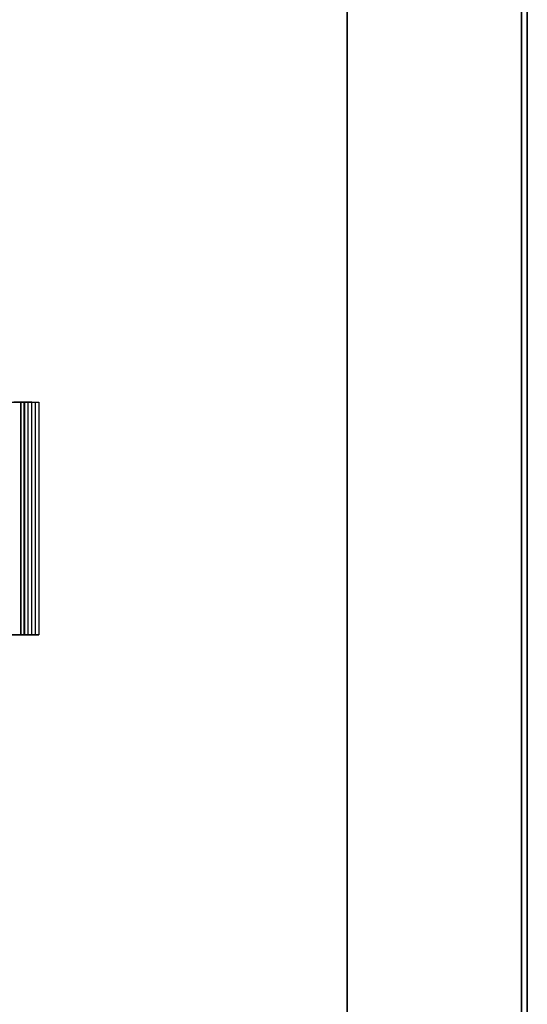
# Model space of a CAD drawing. Extents: x -3.55 to 3.54, y 0.19 to 5.65.
# Tile 57 of 58: x 3.2 to 3.54, y 4.34 to 5. Entities that reach past the tile are written whole.
import ezdxf

# ---------------------------------------------------------------- set-up
doc = ezdxf.new("R2010")
doc.units = 0
doc.header["$MEASUREMENT"] = 0
doc.layers.get('0').update_dxf_attribs({"color": 13, "linetype": 'CONTINUOUS'})

# ---------------------------------------------------------------- blocks, each defined once
blk = doc.blocks.new('EASY_LEFT_PM_STL')
at = {"color": 0}
for p, q in [((3.54331, 3.68135, 4.85906), (3.54331, 5.64985, 4.85906)), ((3.54331, 5.64985, 6.43386), (3.54331, 3.68135, 6.43386)), ((3.54331, 3.68135, 4.85906), (3.54331, 5.64985, 4.85906)), ((3.54331, 5.64985, 6.43386), (3.54331, 3.68135, 6.43386)), ((3.54331, 3.76009, 6.35512), (3.54331, 5.57111, 6.35512)), ((3.54331, 5.57111, 4.9378), (3.54331, 3.76009, 4.9378)), ((3.54331, 3.76009, 6.35512), (3.54331, 5.57111, 6.35512)), ((3.54331, 5.57111, 4.9378), (3.54331, 3.76009, 4.9378)), ((3.42126, 5.56717, 6.35512), (3.42126, 3.76009, 6.35512)), ((3.42126, 3.76009, 4.94173), (3.42126, 5.56717, 4.94173)), ((3.42126, 3.76009, 4.94173), (3.42126, 5.56717, 4.94173)), ((3.42126, 5.56717, 6.35512), (3.42126, 3.76009, 6.35512)), ((3.53937, 3.76009, 6.35512), (3.53937, 5.56717, 6.35512)), ((3.53937, 5.56717, 4.94173), (3.53937, 3.76009, 4.94173)), ((3.53937, 5.56717, 4.94173), (3.53937, 3.76009, 4.94173)), ((3.53937, 3.76009, 6.35512), (3.53937, 5.56717, 6.35512)), ((3.12402, 4.74434, 5.27638), (3.2126, 4.74434, 5.0126)), ((3.12402, 4.74434, 5.27638), (3.2126, 4.74434, 5.0126)), ((3.19308, 4.74434, 4.97751), (3.20058, 4.74434, 4.97511)), ((3.19308, 4.74434, 4.97751), (3.20058, 4.74434, 4.97511)), ((3.20299, 4.74434, 4.9826), (3.19549, 4.74434, 4.98501)), ((3.20299, 4.74434, 4.9826), (3.19549, 4.74434, 4.98501)), ((3.19789, 4.74434, 4.99251), (3.20539, 4.74434, 4.9901)), ((3.19789, 4.74434, 4.99251), (3.20539, 4.74434, 4.9901)), ((3.20029, 4.58686, 5.00001), (3.20029, 4.74434, 5.00001)), ((3.20029, 4.74434, 5.00001), (3.2027, 4.74434, 5.0075)), ((3.20779, 4.74434, 4.9976), (3.20029, 4.74434, 5.00001)), ((3.20029, 4.58686, 5.00001), (3.20029, 4.74434, 5.00001)), ((3.20029, 4.74434, 5.00001), (3.2027, 4.74434, 5.0075)), ((3.20779, 4.74434, 4.9976), (3.20029, 4.74434, 5.00001)), ((3.20058, 4.58686, 4.97511), (3.20058, 4.74434, 4.97511)), ((3.20058, 4.74434, 4.97511), (3.20299, 4.74434, 4.9826)), ((3.20058, 4.58686, 4.97511), (3.20058, 4.74434, 4.97511)), ((3.20058, 4.74434, 4.97511), (3.20299, 4.74434, 4.9826)), ((3.2027, 4.58686, 5.0075), (3.2027, 4.74434, 5.0075)), ((3.2027, 4.74434, 5.0075), (3.2102, 4.74434, 5.0051)), ((3.2027, 4.58686, 5.0075), (3.2027, 4.74434, 5.0075)), ((3.2027, 4.74434, 5.0075), (3.2102, 4.74434, 5.0051)), ((3.20299, 4.58686, 4.9826), (3.20299, 4.74434, 4.9826)), ((3.20299, 4.58686, 4.9826), (3.20299, 4.74434, 4.9826)), ((3.20539, 4.58686, 4.9901), (3.20539, 4.74434, 4.9901)), ((3.20539, 4.74434, 4.9901), (3.20779, 4.74434, 4.9976)), ((3.20539, 4.58686, 4.9901), (3.20539, 4.74434, 4.9901)), ((3.20539, 4.74434, 4.9901), (3.20779, 4.74434, 4.9976)), ((3.20779, 4.58686, 4.9976), (3.20779, 4.74434, 4.9976)), ((3.20779, 4.58686, 4.9976), (3.20779, 4.74434, 4.9976)), ((3.2102, 4.58686, 5.0051), (3.2102, 4.74434, 5.0051)), ((3.2102, 4.74434, 5.0051), (3.2126, 4.74434, 5.0126)), ((3.2102, 4.58686, 5.0051), (3.2102, 4.74434, 5.0051)), ((3.2102, 4.74434, 5.0051), (3.2126, 4.74434, 5.0126)), ((3.2126, 4.74434, 5.0126), (3.2126, 4.58686, 5.0126)), ((3.2126, 4.74434, 5.0126), (3.2126, 4.58686, 5.0126)), ((3.12402, 4.58686, 5.27638), (3.2126, 4.58686, 5.0126)), ((3.12402, 4.58686, 5.27638), (3.2126, 4.58686, 5.0126)), ((3.20058, 4.58686, 4.97511), (3.19308, 4.58686, 4.97751)), ((3.20058, 4.58686, 4.97511), (3.19308, 4.58686, 4.97751)), ((3.19549, 4.58686, 4.98501), (3.20299, 4.58686, 4.9826)), ((3.19549, 4.58686, 4.98501), (3.20299, 4.58686, 4.9826)), ((3.20539, 4.58686, 4.9901), (3.19789, 4.58686, 4.99251)), ((3.20539, 4.58686, 4.9901), (3.19789, 4.58686, 4.99251)), ((3.2027, 4.58686, 5.0075), (3.20029, 4.58686, 5.00001)), ((3.20029, 4.58686, 5.00001), (3.20779, 4.58686, 4.9976)), ((3.20029, 4.58686, 5.00001), (3.20779, 4.58686, 4.9976)), ((3.2027, 4.58686, 5.0075), (3.20029, 4.58686, 5.00001)), ((3.20299, 4.58686, 4.9826), (3.20058, 4.58686, 4.97511)), ((3.20299, 4.58686, 4.9826), (3.20058, 4.58686, 4.97511)), ((3.2102, 4.58686, 5.0051), (3.2027, 4.58686, 5.0075)), ((3.2102, 4.58686, 5.0051), (3.2027, 4.58686, 5.0075)), ((3.20779, 4.58686, 4.9976), (3.20539, 4.58686, 4.9901)), ((3.20779, 4.58686, 4.9976), (3.20539, 4.58686, 4.9901)), ((3.2126, 4.58686, 5.0126), (3.2102, 4.58686, 5.0051)), ((3.2126, 4.58686, 5.0126), (3.2102, 4.58686, 5.0051))]:
    blk.add_line(p, q, dxfattribs=at)

msp = doc.modelspace()

# ---------------------------------------------------------------- block references
at = {"color": 0}
msp.add_blockref('EASY_LEFT_PM_STL', (0, 0), dxfattribs=at)

doc.saveas('drawing.dxf')
